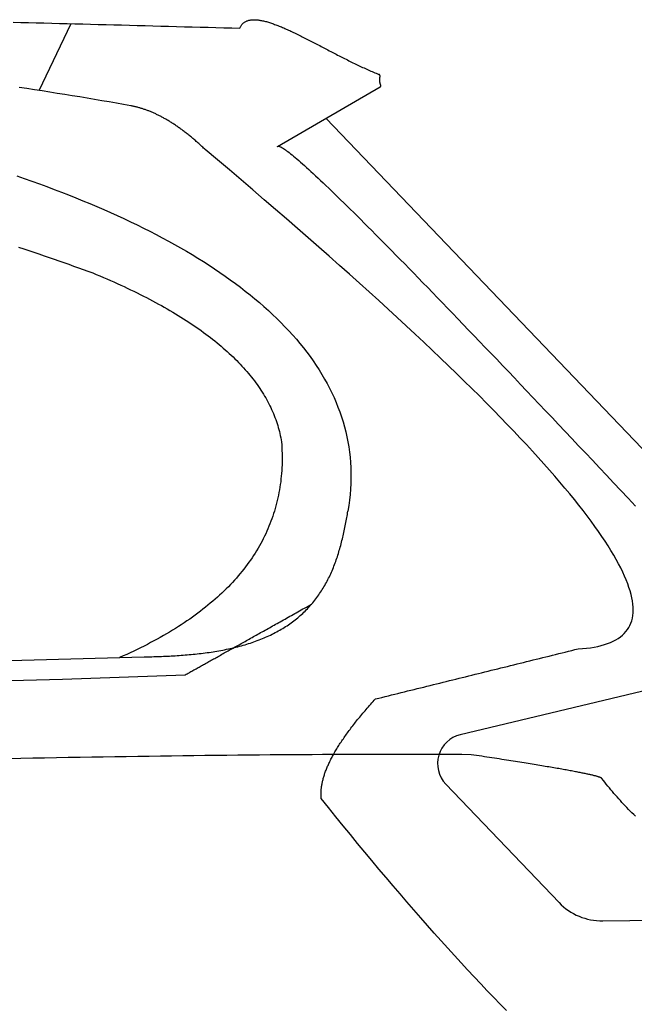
# Model space of a CAD drawing. Extents: x 1073 to 6773, y 6341 to 11366.
# Tile 46 of 58: x 5093 to 5508, y 8980 to 9643. Entities that reach past the tile are written whole.
import ezdxf

# ---------------------------------------------------------------- set-up
doc = ezdxf.new("R2010")
doc.units = 0
doc.layers.add('CAR', color=10, linetype='CONTINUOUS')

msp = doc.modelspace()

# ---------------------------------------------------------------- linework, layer by layer
at = {"layer": 'CAR'}
for p, q in [((5106.44, 9595.66), (5128.05, 9640.74)), ((5336.4, 9598), (5267.02, 9557.63)), ((5299.94, 9576.78), (5569.18, 9295.44)), ((5615.88, 9215.15), (5390.38, 9161.34)), ((4607.57, 9198.45), (5177.27, 9213.77)), ((5122.04, 9198.82), (5204.88, 9201.72)), ((4607.57, 9185.88), (5122.04, 9198.82)), ((5380.57, 9128.06), (5457.01, 9048.16)), ((5486.45, 9035.81), (5698.18, 9038.67))]:
    msp.add_line(p, q, dxfattribs=at)
for points in [[(5088.83, 9641.76, 0), (5094.02, 9641.62, 0), (5099.22, 9641.49, 0), (5104.42, 9641.35, 0), (5109.63, 9641.22, 0), (5114.84, 9641.08, 0), (5120.06, 9640.95, 0), (5125.28, 9640.81, 0), (5130.51, 9640.67, 0), (5135.75, 9640.53, 0), (5140.99, 9640.39, 0), (5146.24, 9640.26, 0), (5151.49, 9640.12, 0), (5156.75, 9639.98, 0), (5162.02, 9639.84, 0), (5167.29, 9639.69, 0), (5172.56, 9639.55, 0), (5177.84, 9639.41, 0), (5183.13, 9639.27, 0), (5188.42, 9639.13, 0), (5193.72, 9638.98, 0), (5199.03, 9638.84, 0), (5204.34, 9638.69, 0), (5209.65, 9638.55, 0), (5214.98, 9638.4, 0), (5220.3, 9638.26, 0), (5225.64, 9638.11, 0), (5230.98, 9637.97, 0), (5236.32, 9637.82, 0), (5241.67, 9637.67, 0)], [(5241.67, 9637.67, 0), (5241.87, 9638.13, 0), (5242.08, 9638.56, 0), (5242.31, 9638.97, 0), (5242.55, 9639.36, 0), (5242.8, 9639.74, 0), (5243.07, 9640.09, 0), (5243.36, 9640.43, 0), (5243.65, 9640.74, 0), (5243.97, 9641.04, 0), (5244.29, 9641.31, 0), (5244.63, 9641.57, 0), (5244.98, 9641.81, 0), (5245.34, 9642.04, 0), (5245.72, 9642.24, 0), (5246.11, 9642.43, 0), (5246.51, 9642.6, 0), (5246.93, 9642.75, 0), (5247.36, 9642.89, 0), (5247.8, 9643.01, 0), (5248.25, 9643.11, 0), (5248.71, 9643.2, 0), (5249.19, 9643.27, 0), (5249.68, 9643.33, 0), (5250.18, 9643.37, 0), (5250.69, 9643.4, 0), (5251.21, 9643.41, 0), (5251.74, 9643.4, 0), (5252.28, 9643.38, 0), (5252.84, 9643.35, 0), (5253.4, 9643.3, 0), (5253.98, 9643.24, 0), (5254.56, 9643.16, 0), (5255.16, 9643.07, 0), (5255.76, 9642.97, 0), (5256.38, 9642.86, 0), (5257, 9642.73, 0), (5257.64, 9642.59, 0), (5258.28, 9642.43, 0), (5258.94, 9642.27, 0), (5259.6, 9642.09, 0), (5260.27, 9641.9, 0), (5260.95, 9641.7, 0), (5261.64, 9641.49, 0), (5262.34, 9641.27, 0), (5263.04, 9641.03, 0), (5263.76, 9640.79, 0), (5264.48, 9640.54, 0), (5265.21, 9640.27, 0), (5265.95, 9640, 0), (5266.69, 9639.71, 0), (5267.45, 9639.42, 0), (5268.21, 9639.12, 0), (5268.98, 9638.81, 0), (5269.75, 9638.49, 0), (5270.53, 9638.16, 0), (5271.32, 9637.82, 0), (5272.12, 9637.48, 0), (5272.92, 9637.12, 0), (5273.73, 9636.76, 0), (5274.54, 9636.39, 0), (5275.36, 9636.02, 0), (5276.19, 9635.64, 0), (5277.02, 9635.25, 0), (5277.86, 9634.85, 0), (5278.7, 9634.45, 0), (5279.55, 9634.04, 0), (5280.4, 9633.63, 0), (5281.26, 9633.21, 0), (5282.12, 9632.78, 0), (5282.99, 9632.35, 0), (5283.87, 9631.92, 0), (5284.74, 9631.48, 0), (5285.62, 9631.03, 0), (5286.51, 9630.59, 0), (5287.4, 9630.13, 0), (5288.29, 9629.68, 0), (5289.19, 9629.22, 0), (5290.09, 9628.75, 0), (5290.99, 9628.29, 0), (5291.9, 9627.82, 0), (5292.81, 9627.35, 0), (5293.72, 9626.87, 0), (5294.64, 9626.39, 0), (5295.56, 9625.91, 0), (5296.48, 9625.43, 0), (5297.4, 9624.95, 0), (5298.33, 9624.47, 0), (5299.26, 9623.98, 0), (5300.19, 9623.5, 0), (5301.12, 9623.01, 0), (5302.05, 9622.52, 0), (5302.98, 9622.04, 0), (5303.92, 9621.55, 0), (5304.86, 9621.06, 0), (5305.79, 9620.57, 0), (5306.73, 9620.09, 0), (5307.67, 9619.6, 0), (5308.61, 9619.12, 0), (5309.55, 9618.64, 0), (5310.5, 9618.15, 0), (5311.44, 9617.68, 0), (5312.38, 9617.2, 0), (5313.32, 9616.72, 0), (5314.26, 9616.25, 0), (5315.2, 9615.78, 0), (5316.14, 9615.31, 0), (5317.08, 9614.85, 0), (5318.02, 9614.39, 0), (5318.95, 9613.93, 0), (5319.89, 9613.48, 0), (5320.82, 9613.03, 0), (5321.76, 9612.58, 0), (5322.69, 9612.14, 0), (5323.62, 9611.71, 0), (5324.54, 9611.27, 0), (5325.47, 9610.85, 0), (5326.39, 9610.43, 0), (5327.31, 9610.01, 0), (5328.23, 9609.6, 0), (5329.15, 9609.2, 0), (5330.06, 9608.8, 0), (5330.97, 9608.41, 0), (5331.88, 9608.03, 0), (5332.78, 9607.65, 0), (5333.68, 9607.28, 0), (5334.58, 9606.92, 0), (5335.47, 9606.56, 0)], [(5336.4, 9598, 0), (5336.44, 9598.04, 0), (5336.48, 9598.08, 0), (5336.51, 9598.12, 0), (5336.55, 9598.17, 0), (5336.57, 9598.21, 0), (5336.6, 9598.25, 0), (5336.62, 9598.3, 0), (5336.65, 9598.34, 0), (5336.67, 9598.38, 0), (5336.68, 9598.43, 0), (5336.7, 9598.47, 0), (5336.71, 9598.52, 0), (5336.72, 9598.56, 0), (5336.73, 9598.61, 0), (5336.74, 9598.65, 0), (5336.75, 9598.7, 0), (5336.75, 9598.75, 0), (5336.75, 9598.79, 0), (5336.75, 9598.84, 0), (5336.75, 9598.89, 0), (5336.75, 9598.93, 0), (5336.75, 9598.98, 0), (5336.75, 9599.03, 0), (5336.74, 9599.08, 0), (5336.73, 9599.13, 0), (5336.73, 9599.18, 0), (5336.72, 9599.23, 0), (5336.71, 9599.28, 0), (5336.7, 9599.33, 0), (5336.69, 9599.38, 0), (5336.68, 9599.43, 0), (5336.67, 9599.48, 0), (5336.65, 9599.53, 0), (5336.64, 9599.58, 0), (5336.63, 9599.63, 0), (5336.61, 9599.69, 0), (5336.6, 9599.74, 0), (5336.58, 9599.79, 0), (5336.57, 9599.84, 0), (5336.55, 9599.9, 0), (5336.53, 9599.95, 0), (5336.52, 9600.01, 0), (5336.5, 9600.06, 0), (5336.49, 9600.12, 0), (5336.47, 9600.17, 0), (5336.45, 9600.23, 0), (5336.44, 9600.28, 0), (5336.42, 9600.34, 0), (5336.4, 9600.4, 0), (5336.39, 9600.45, 0), (5336.37, 9600.51, 0), (5336.36, 9600.57, 0), (5336.34, 9600.63, 0), (5336.32, 9600.68, 0), (5336.31, 9600.74, 0), (5336.29, 9600.8, 0), (5336.28, 9600.86, 0), (5336.27, 9600.92, 0), (5336.25, 9600.98, 0), (5336.24, 9601.04, 0), (5336.22, 9601.1, 0), (5336.21, 9601.16, 0), (5336.2, 9601.22, 0), (5336.19, 9601.28, 0), (5336.18, 9601.34, 0), (5336.17, 9601.4, 0), (5336.16, 9601.47, 0), (5336.15, 9601.53, 0), (5336.14, 9601.59, 0), (5336.13, 9601.65, 0), (5336.12, 9601.71, 0), (5336.11, 9601.78, 0), (5336.1, 9601.84, 0), (5336.1, 9601.9, 0), (5336.09, 9601.97, 0), (5336.09, 9602.03, 0), (5336.08, 9602.09, 0), (5336.08, 9602.16, 0), (5336.07, 9602.22, 0), (5336.07, 9602.28, 0), (5336.07, 9602.35, 0), (5336.07, 9602.41, 0), (5336.07, 9602.48, 0), (5336.06, 9602.54, 0), (5336.06, 9602.61, 0), (5336.06, 9602.67, 0), (5336.07, 9602.74, 0), (5336.07, 9602.8, 0), (5336.07, 9602.86, 0), (5336.07, 9602.93, 0), (5336.07, 9602.99, 0), (5336.08, 9603.06, 0), (5336.08, 9603.12, 0), (5336.09, 9603.19, 0), (5336.09, 9603.25, 0), (5336.09, 9603.32, 0), (5336.1, 9603.38, 0), (5336.11, 9603.45, 0), (5336.11, 9603.51, 0), (5336.12, 9603.57, 0), (5336.13, 9603.64, 0), (5336.13, 9603.7, 0), (5336.14, 9603.77, 0), (5336.15, 9603.83, 0), (5336.15, 9603.89, 0), (5336.16, 9603.96, 0), (5336.17, 9604.02, 0), (5336.18, 9604.08, 0), (5336.19, 9604.15, 0), (5336.19, 9604.21, 0), (5336.2, 9604.27, 0), (5336.21, 9604.33, 0), (5336.22, 9604.39, 0), (5336.22, 9604.46, 0), (5336.23, 9604.52, 0), (5336.24, 9604.58, 0), (5336.24, 9604.64, 0), (5336.25, 9604.7, 0), (5336.26, 9604.76, 0), (5336.26, 9604.81, 0), (5336.27, 9604.87, 0), (5336.27, 9604.93, 0), (5336.27, 9604.99, 0), (5336.28, 9605.05, 0), (5336.28, 9605.1, 0), (5336.28, 9605.16, 0), (5336.28, 9605.21, 0), (5336.28, 9605.27, 0), (5336.28, 9605.32, 0), (5336.28, 9605.38, 0), (5336.28, 9605.43, 0), (5336.27, 9605.48, 0), (5336.27, 9605.53, 0), (5336.26, 9605.58, 0), (5336.25, 9605.63, 0), (5336.24, 9605.68, 0), (5336.23, 9605.73, 0), (5336.22, 9605.78, 0), (5336.21, 9605.83, 0), (5336.19, 9605.87, 0), (5336.17, 9605.92, 0), (5336.15, 9605.96, 0), (5336.13, 9606.01, 0), (5336.11, 9606.05, 0), (5336.08, 9606.09, 0), (5336.06, 9606.13, 0), (5336.03, 9606.17, 0), (5336, 9606.21, 0), (5335.96, 9606.25, 0), (5335.93, 9606.29, 0), (5335.89, 9606.32, 0), (5335.85, 9606.36, 0), (5335.8, 9606.39, 0), (5335.75, 9606.42, 0), (5335.7, 9606.45, 0), (5335.65, 9606.48, 0), (5335.6, 9606.51, 0), (5335.54, 9606.54, 0), (5335.47, 9606.56, 0)], [(5168.2, 9585.35, 0), (5163.34, 9586.22, 0), (5158.46, 9587.09, 0), (5153.55, 9587.95, 0), (5148.63, 9588.8, 0), (5143.68, 9589.64, 0), (5138.71, 9590.48, 0), (5133.72, 9591.31, 0), (5128.71, 9592.13, 0), (5123.67, 9592.95, 0), (5118.61, 9593.76, 0), (5113.53, 9594.56, 0), (5108.43, 9595.35, 0), (5103.3, 9596.14, 0), (5098.16, 9596.91, 0), (5092.99, 9597.69, 0)], [(5218.4, 9555.82, 0), (5217.85, 9556.35, 0), (5217.29, 9556.88, 0), (5216.74, 9557.4, 0), (5216.19, 9557.91, 0), (5215.63, 9558.42, 0), (5215.08, 9558.93, 0), (5214.53, 9559.43, 0), (5213.98, 9559.93, 0), (5213.43, 9560.42, 0), (5212.88, 9560.91, 0), (5212.33, 9561.39, 0), (5211.78, 9561.87, 0), (5211.23, 9562.34, 0), (5210.68, 9562.81, 0), (5210.13, 9563.27, 0), (5209.59, 9563.73, 0), (5209.04, 9564.19, 0), (5208.49, 9564.64, 0), (5207.95, 9565.08, 0), (5207.4, 9565.52, 0), (5206.86, 9565.96, 0), (5206.32, 9566.39, 0), (5205.77, 9566.82, 0), (5205.23, 9567.24, 0), (5204.69, 9567.66, 0), (5204.15, 9568.07, 0), (5203.61, 9568.48, 0), (5203.07, 9568.88, 0), (5202.53, 9569.28, 0), (5201.99, 9569.68, 0), (5201.45, 9570.07, 0), (5200.91, 9570.45, 0), (5200.38, 9570.83, 0), (5199.84, 9571.21, 0), (5199.31, 9571.58, 0), (5198.77, 9571.94, 0), (5198.24, 9572.31, 0), (5197.7, 9572.66, 0), (5197.17, 9573.02, 0), (5196.63, 9573.36, 0), (5196.1, 9573.71, 0), (5195.57, 9574.05, 0), (5195.04, 9574.38, 0), (5194.51, 9574.71, 0), (5193.98, 9575.03, 0), (5193.45, 9575.35, 0), (5192.92, 9575.67, 0), (5192.39, 9575.98, 0), (5191.86, 9576.29, 0), (5191.33, 9576.59, 0), (5190.81, 9576.88, 0), (5190.28, 9577.18, 0), (5189.76, 9577.46, 0), (5189.23, 9577.75, 0), (5188.71, 9578.03, 0), (5188.18, 9578.3, 0), (5187.66, 9578.57, 0), (5187.14, 9578.83, 0), (5186.61, 9579.09, 0), (5186.09, 9579.35, 0), (5185.57, 9579.6, 0), (5185.05, 9579.84, 0), (5184.53, 9580.08, 0), (5184.01, 9580.32, 0), (5183.49, 9580.55, 0), (5182.97, 9580.78, 0), (5182.46, 9581, 0), (5181.94, 9581.22, 0), (5181.42, 9581.43, 0), (5180.91, 9581.64, 0), (5180.39, 9581.85, 0), (5179.88, 9582.05, 0), (5179.36, 9582.24, 0), (5178.85, 9582.43, 0), (5178.34, 9582.62, 0), (5177.82, 9582.8, 0), (5177.31, 9582.97, 0), (5176.8, 9583.14, 0), (5176.29, 9583.31, 0), (5175.78, 9583.47, 0), (5175.27, 9583.63, 0), (5174.76, 9583.78, 0), (5174.25, 9583.93, 0), (5173.75, 9584.08, 0), (5173.24, 9584.21, 0), (5172.73, 9584.35, 0), (5172.23, 9584.48, 0), (5171.72, 9584.6, 0), (5171.21, 9584.72, 0), (5170.71, 9584.84, 0), (5170.21, 9584.95, 0), (5169.7, 9585.06, 0), (5169.2, 9585.16, 0), (5168.7, 9585.26, 0), (5168.2, 9585.35, 0)], [(5469.85, 9219.22, 0), (5472.75, 9219.41, 0), (5475.53, 9219.67, 0), (5478.2, 9220.01, 0), (5480.75, 9220.41, 0), (5483.18, 9220.89, 0), (5485.49, 9221.43, 0), (5487.68, 9222.05, 0), (5489.76, 9222.74, 0), (5491.71, 9223.5, 0), (5493.55, 9224.34, 0), (5495.27, 9225.24, 0), (5496.88, 9226.21, 0), (5498.36, 9227.26, 0), (5499.73, 9228.38, 0), (5500.98, 9229.57, 0), (5502.11, 9230.83, 0), (5503.12, 9232.16, 0), (5504.02, 9233.56, 0), (5504.79, 9235.04, 0), (5505.45, 9236.58, 0), (5505.99, 9238.2, 0), (5506.41, 9239.89, 0), (5506.72, 9241.65, 0), (5506.9, 9243.48, 0), (5506.97, 9245.38, 0), (5506.92, 9247.35, 0), (5506.76, 9249.4, 0), (5506.47, 9251.52, 0), (5506.07, 9253.7, 0), (5505.54, 9255.96, 0), (5504.9, 9258.29, 0), (5504.15, 9260.69, 0), (5503.27, 9263.17, 0), (5502.28, 9265.71, 0), (5501.16, 9268.33, 0), (5499.93, 9271.01, 0), (5498.59, 9273.77, 0), (5497.12, 9276.6, 0), (5495.53, 9279.5, 0), (5493.83, 9282.48, 0), (5492.01, 9285.52, 0), (5490.07, 9288.64, 0), (5488.02, 9291.82, 0), (5485.84, 9295.08, 0), (5483.55, 9298.41, 0), (5481.14, 9301.81, 0), (5478.61, 9305.28, 0), (5475.96, 9308.82, 0), (5473.2, 9312.44, 0), (5470.32, 9316.12, 0), (5467.31, 9319.88, 0), (5464.2, 9323.71, 0), (5460.96, 9327.61, 0), (5457.6, 9331.58, 0), (5454.13, 9335.62, 0), (5450.54, 9339.74, 0), (5446.83, 9343.92, 0), (5443, 9348.18, 0), (5439.06, 9352.51, 0), (5434.99, 9356.91, 0), (5430.81, 9361.38, 0), (5426.51, 9365.92, 0), (5422.1, 9370.53, 0), (5417.56, 9375.22, 0), (5412.91, 9379.97, 0), (5408.13, 9384.8, 0), (5403.24, 9389.7, 0), (5398.24, 9394.67, 0), (5393.11, 9399.71, 0), (5387.87, 9404.82, 0), (5382.51, 9410.01, 0), (5377.03, 9415.26, 0), (5371.43, 9420.59, 0), (5365.71, 9425.99, 0), (5359.88, 9431.46, 0), (5353.93, 9437, 0), (5347.85, 9442.61, 0), (5341.67, 9448.29, 0), (5335.36, 9454.05, 0), (5328.94, 9459.87, 0), (5322.39, 9465.77, 0), (5315.73, 9471.74, 0), (5308.95, 9477.78, 0), (5302.06, 9483.89, 0), (5295.04, 9490.07, 0), (5287.91, 9496.33, 0), (5280.66, 9502.65, 0), (5273.29, 9509.05, 0), (5265.8, 9515.52, 0), (5258.2, 9522.06, 0), (5250.48, 9528.67, 0), (5242.64, 9535.35, 0), (5234.68, 9542.1, 0), (5226.6, 9548.93, 0), (5218.4, 9555.82, 0)], [(5267.02, 9557.63, 0), (5267.13, 9557.83, 0), (5267.29, 9557.97, 0), (5267.51, 9558.05, 0), (5267.77, 9558.08, 0), (5268.09, 9558.04, 0), (5268.46, 9557.95, 0), (5268.88, 9557.8, 0), (5269.36, 9557.58, 0), (5269.88, 9557.32, 0), (5270.46, 9556.99, 0), (5271.09, 9556.6, 0), (5271.77, 9556.16, 0), (5272.5, 9555.65, 0), (5273.28, 9555.09, 0), (5274.12, 9554.47, 0), (5275, 9553.79, 0), (5275.94, 9553.06, 0), (5276.93, 9552.26, 0), (5277.98, 9551.41, 0), (5279.07, 9550.49, 0), (5280.21, 9549.52, 0), (5281.41, 9548.49, 0), (5282.66, 9547.41, 0), (5283.96, 9546.26, 0), (5285.31, 9545.06, 0), (5286.72, 9543.79, 0), (5288.17, 9542.47, 0), (5289.68, 9541.09, 0), (5291.24, 9539.65, 0), (5292.85, 9538.16, 0), (5294.51, 9536.6, 0), (5296.23, 9534.99, 0), (5297.99, 9533.32, 0), (5299.81, 9531.58, 0), (5301.68, 9529.8, 0), (5303.6, 9527.95, 0), (5305.58, 9526.04, 0), (5307.6, 9524.08, 0), (5309.68, 9522.05, 0), (5311.81, 9519.97, 0), (5313.99, 9517.83, 0), (5316.22, 9515.63, 0), (5318.5, 9513.38, 0), (5320.84, 9511.06, 0), (5323.22, 9508.69, 0), (5325.66, 9506.26, 0), (5328.15, 9503.77, 0), (5330.69, 9501.22, 0), (5333.29, 9498.61, 0), (5335.93, 9495.94, 0), (5338.63, 9493.22, 0), (5341.38, 9490.44, 0), (5344.18, 9487.59, 0), (5347.03, 9484.69, 0), (5349.93, 9481.74, 0), (5352.89, 9478.72, 0), (5355.9, 9475.64, 0), (5358.96, 9472.51, 0), (5362.07, 9469.32, 0), (5365.23, 9466.07, 0), (5368.44, 9462.76, 0), (5371.71, 9459.39, 0), (5375.03, 9455.97, 0), (5378.4, 9452.48, 0), (5381.82, 9448.94, 0), (5385.29, 9445.34, 0), (5388.82, 9441.68, 0), (5392.39, 9437.96, 0), (5396.02, 9434.18, 0), (5399.7, 9430.35, 0), (5403.43, 9426.45, 0), (5407.21, 9422.5, 0), (5411.05, 9418.49, 0), (5414.94, 9414.42, 0), (5418.87, 9410.3, 0), (5422.86, 9406.11, 0), (5426.91, 9401.87, 0), (5431, 9397.56, 0), (5435.14, 9393.2, 0), (5439.34, 9388.78, 0), (5443.59, 9384.3, 0), (5447.89, 9379.77, 0), (5452.24, 9375.17, 0), (5456.65, 9370.52, 0), (5461.1, 9365.81, 0), (5465.61, 9361.04, 0), (5470.17, 9356.21, 0), (5474.78, 9351.32, 0), (5479.44, 9346.37, 0), (5484.15, 9341.37, 0), (5488.92, 9336.31, 0), (5493.74, 9331.19, 0), (5498.61, 9326.01, 0), (5503.53, 9320.77, 0), (5508.5, 9315.47, 0)], [(5091.25, 9538.08, 0), (5096.39, 9536.31, 0), (5101.48, 9534.52, 0), (5106.53, 9532.71, 0), (5111.53, 9530.87, 0), (5116.49, 9529.02, 0), (5121.41, 9527.14, 0), (5126.28, 9525.24, 0), (5131.11, 9523.32, 0), (5135.89, 9521.38, 0), (5140.62, 9519.42, 0), (5145.31, 9517.43, 0), (5149.95, 9515.43, 0), (5154.54, 9513.4, 0), (5159.09, 9511.35, 0), (5163.58, 9509.28, 0), (5168.02, 9507.18, 0), (5172.41, 9505.06, 0), (5176.75, 9502.92, 0), (5181.04, 9500.76, 0), (5185.28, 9498.58, 0), (5189.46, 9496.37, 0), (5193.59, 9494.14, 0), (5197.67, 9491.89, 0), (5201.69, 9489.61, 0), (5205.65, 9487.31, 0), (5209.56, 9484.99, 0), (5213.41, 9482.65, 0), (5217.21, 9480.28, 0), (5220.94, 9477.89, 0), (5224.62, 9475.47, 0), (5228.23, 9473.03, 0), (5231.79, 9470.57, 0), (5235.28, 9468.09, 0), (5238.71, 9465.58, 0), (5242.08, 9463.04, 0), (5245.39, 9460.49, 0), (5248.63, 9457.91, 0), (5251.81, 9455.3, 0), (5254.92, 9452.67, 0), (5257.97, 9450.02, 0), (5260.95, 9447.35, 0), (5263.86, 9444.64, 0), (5266.7, 9441.92, 0), (5269.48, 9439.17, 0), (5272.18, 9436.39, 0), (5274.81, 9433.59, 0), (5277.37, 9430.77, 0), (5279.86, 9427.92, 0), (5282.27, 9425.05, 0), (5284.61, 9422.15, 0), (5286.88, 9419.23, 0), (5289.07, 9416.28, 0), (5291.18, 9413.31, 0), (5293.22, 9410.31, 0), (5295.18, 9407.28, 0), (5297.06, 9404.23, 0), (5298.85, 9401.16, 0), (5300.57, 9398.06, 0), (5302.21, 9394.93, 0), (5303.76, 9391.78, 0), (5305.23, 9388.61, 0), (5306.62, 9385.4, 0), (5307.92, 9382.18, 0), (5309.13, 9378.92, 0), (5310.26, 9375.64, 0), (5311.3, 9372.33, 0), (5312.25, 9369, 0), (5313.12, 9365.64, 0), (5313.89, 9362.26, 0), (5314.56, 9358.85, 0), (5315.15, 9355.41, 0), (5315.64, 9351.94, 0), (5316.04, 9348.45, 0), (5316.35, 9344.94, 0), (5316.55, 9341.39, 0), (5316.66, 9337.82, 0), (5316.67, 9334.22, 0), (5316.59, 9330.6, 0), (5316.4, 9326.95, 0), (5316.11, 9323.27, 0), (5315.72, 9319.56, 0), (5315.22, 9315.83, 0), (5314.62, 9312.07, 0)], [(5092.48, 9490.11, 0), (5095.96, 9488.95, 0), (5099.42, 9487.79, 0), (5102.86, 9486.63, 0), (5106.28, 9485.47, 0), (5109.68, 9484.3, 0), (5113.06, 9483.14, 0), (5116.42, 9481.98, 0), (5119.76, 9480.81, 0), (5123.07, 9479.65, 0), (5126.37, 9478.49, 0), (5129.64, 9477.33, 0), (5132.89, 9476.16, 0), (5136.12, 9475, 0), (5139.32, 9473.84, 0), (5142.5, 9472.68, 0)], [(5142.5, 9472.68, 0), (5144.94, 9471.67, 0), (5147.36, 9470.65, 0), (5149.76, 9469.64, 0), (5152.13, 9468.61, 0), (5154.47, 9467.59, 0), (5156.8, 9466.56, 0), (5159.1, 9465.52, 0), (5161.38, 9464.48, 0), (5163.63, 9463.44, 0), (5165.86, 9462.39, 0), (5168.07, 9461.34, 0), (5170.25, 9460.29, 0), (5172.41, 9459.23, 0), (5174.55, 9458.17, 0), (5176.66, 9457.1, 0), (5178.75, 9456.03, 0), (5180.82, 9454.95, 0), (5182.86, 9453.88, 0), (5184.88, 9452.79, 0), (5186.88, 9451.71, 0), (5188.85, 9450.62, 0), (5190.8, 9449.52, 0), (5192.73, 9448.42, 0), (5194.63, 9447.32, 0), (5196.51, 9446.21, 0), (5198.37, 9445.1, 0), (5200.2, 9443.99, 0), (5202.01, 9442.87, 0), (5203.79, 9441.75, 0), (5205.55, 9440.62, 0), (5207.29, 9439.49, 0), (5209.01, 9438.36, 0), (5210.7, 9437.22, 0), (5212.37, 9436.07, 0), (5214.01, 9434.93, 0), (5215.63, 9433.78, 0), (5217.23, 9432.62, 0), (5218.81, 9431.46, 0), (5220.36, 9430.3, 0), (5221.89, 9429.13, 0), (5223.39, 9427.96, 0), (5224.87, 9426.79, 0), (5226.33, 9425.61, 0), (5227.76, 9424.43, 0), (5229.17, 9423.24, 0), (5230.56, 9422.05, 0), (5231.92, 9420.86, 0), (5233.26, 9419.66, 0), (5234.58, 9418.46, 0), (5235.87, 9417.25, 0), (5237.14, 9416.04, 0), (5238.39, 9414.82, 0), (5239.61, 9413.6, 0), (5240.81, 9412.38, 0), (5241.99, 9411.16, 0), (5243.14, 9409.92, 0), (5244.27, 9408.69, 0), (5245.38, 9407.45, 0), (5246.46, 9406.21, 0), (5247.52, 9404.96, 0), (5248.55, 9403.71, 0), (5249.56, 9402.46, 0), (5250.55, 9401.2, 0), (5251.52, 9399.94, 0), (5252.46, 9398.67, 0), (5253.38, 9397.4, 0), (5254.27, 9396.12, 0), (5255.15, 9394.85, 0), (5255.99, 9393.56, 0), (5256.82, 9392.28, 0), (5257.62, 9390.99, 0), (5258.4, 9389.69, 0), (5259.15, 9388.39, 0), (5259.88, 9387.09, 0), (5260.59, 9385.78, 0), (5261.27, 9384.47, 0), (5261.93, 9383.16, 0), (5262.57, 9381.84, 0), (5263.19, 9380.52, 0), (5263.78, 9379.19, 0), (5264.34, 9377.86, 0), (5264.89, 9376.53, 0), (5265.41, 9375.19, 0), (5265.9, 9373.85, 0), (5266.38, 9372.5, 0), (5266.83, 9371.15, 0), (5267.25, 9369.79, 0), (5267.65, 9368.44, 0), (5268.03, 9367.07, 0), (5268.39, 9365.71, 0), (5268.72, 9364.34, 0), (5269.03, 9362.96, 0), (5269.32, 9361.58, 0), (5269.58, 9360.2, 0), (5269.82, 9358.81, 0)], [(5269.82, 9358.81, 0), (5269.96, 9356.83, 0), (5270.07, 9354.86, 0), (5270.15, 9352.9, 0), (5270.21, 9350.94, 0), (5270.24, 9349, 0), (5270.24, 9347.07, 0), (5270.21, 9345.14, 0), (5270.16, 9343.23, 0), (5270.08, 9341.32, 0), (5269.97, 9339.43, 0), (5269.84, 9337.54, 0), (5269.67, 9335.66, 0), (5269.48, 9333.8, 0), (5269.26, 9331.94, 0), (5269.02, 9330.09, 0), (5268.75, 9328.25, 0), (5268.45, 9326.43, 0), (5268.12, 9324.61, 0), (5267.77, 9322.8, 0), (5267.38, 9321, 0), (5266.97, 9319.21, 0), (5266.54, 9317.43, 0), (5266.07, 9315.66, 0), (5265.58, 9313.89, 0), (5265.06, 9312.14, 0), (5264.51, 9310.4, 0), (5263.94, 9308.67, 0), (5263.34, 9306.94, 0), (5262.71, 9305.23, 0), (5262.05, 9303.53, 0), (5261.37, 9301.83, 0), (5260.66, 9300.15, 0), (5259.92, 9298.47, 0), (5259.16, 9296.81, 0), (5258.36, 9295.15, 0), (5257.54, 9293.5, 0), (5256.69, 9291.87, 0), (5255.82, 9290.24, 0), (5254.92, 9288.62, 0), (5253.99, 9287.01, 0), (5253.03, 9285.42, 0), (5252.04, 9283.83, 0), (5251.03, 9282.25, 0), (5249.99, 9280.68, 0), (5248.92, 9279.12, 0), (5247.83, 9277.57, 0), (5246.71, 9276.03, 0), (5245.56, 9274.49, 0), (5244.38, 9272.97, 0), (5243.18, 9271.46, 0), (5241.95, 9269.96, 0), (5240.69, 9268.46, 0), (5239.4, 9266.98, 0), (5238.09, 9265.51, 0), (5236.74, 9264.04, 0), (5235.38, 9262.59, 0), (5233.98, 9261.14, 0), (5232.56, 9259.71, 0), (5231.11, 9258.28, 0), (5229.63, 9256.86, 0), (5228.12, 9255.46, 0), (5226.59, 9254.06, 0), (5225.03, 9252.67, 0), (5223.44, 9251.29, 0), (5221.83, 9249.93, 0), (5220.18, 9248.57, 0), (5218.51, 9247.22, 0), (5216.81, 9245.88, 0), (5215.09, 9244.55, 0), (5213.34, 9243.23, 0), (5211.56, 9241.92, 0), (5209.75, 9240.61, 0), (5207.92, 9239.32, 0), (5206.05, 9238.04, 0), (5204.17, 9236.77, 0), (5202.25, 9235.5, 0), (5200.3, 9234.25, 0), (5198.33, 9233.01, 0), (5196.33, 9231.77, 0), (5194.31, 9230.55, 0), (5192.25, 9229.33, 0), (5190.17, 9228.13, 0), (5188.06, 9226.93, 0), (5185.93, 9225.74, 0), (5183.76, 9224.57, 0), (5181.57, 9223.4, 0), (5179.36, 9222.24, 0), (5177.11, 9221.09, 0), (5174.84, 9219.95, 0), (5172.54, 9218.83, 0), (5170.21, 9217.71, 0), (5167.85, 9216.6, 0), (5165.47, 9215.5, 0), (5163.06, 9214.41, 0), (5160.62, 9213.32, 0)], [(5177.27, 9213.77, 0), (5178.53, 9213.81, 0), (5179.8, 9213.84, 0), (5181.08, 9213.88, 0), (5182.37, 9213.92, 0), (5183.66, 9213.96, 0), (5184.96, 9214, 0), (5186.27, 9214.05, 0), (5187.58, 9214.1, 0), (5188.89, 9214.15, 0), (5190.21, 9214.2, 0), (5191.53, 9214.26, 0), (5192.86, 9214.33, 0), (5194.19, 9214.39, 0), (5195.53, 9214.46, 0), (5196.86, 9214.54, 0), (5198.2, 9214.62, 0), (5199.54, 9214.7, 0), (5200.89, 9214.79, 0), (5202.23, 9214.88, 0), (5203.58, 9214.98, 0), (5204.92, 9215.09, 0), (5206.27, 9215.2, 0), (5207.61, 9215.32, 0), (5208.96, 9215.44, 0), (5210.3, 9215.57, 0), (5211.64, 9215.71, 0), (5212.99, 9215.85, 0), (5214.33, 9216, 0), (5215.66, 9216.16, 0), (5217, 9216.32, 0), (5218.33, 9216.49, 0), (5219.66, 9216.67, 0), (5220.99, 9216.86, 0), (5222.31, 9217.05, 0), (5223.63, 9217.25, 0), (5224.94, 9217.46, 0), (5226.26, 9217.68, 0), (5227.56, 9217.91, 0), (5228.86, 9218.14, 0), (5230.16, 9218.39, 0), (5231.45, 9218.64, 0), (5232.74, 9218.9, 0), (5234.01, 9219.17, 0), (5235.29, 9219.45, 0), (5236.55, 9219.74, 0), (5237.82, 9220.04, 0), (5239.07, 9220.34, 0), (5240.31, 9220.66, 0), (5241.55, 9220.98, 0), (5242.79, 9221.32, 0), (5244.01, 9221.67, 0), (5245.23, 9222.02, 0), (5246.43, 9222.39, 0), (5247.63, 9222.76, 0), (5248.83, 9223.14, 0), (5250.01, 9223.54, 0), (5251.18, 9223.94, 0), (5252.35, 9224.36, 0), (5253.5, 9224.78, 0), (5254.65, 9225.22, 0), (5255.79, 9225.67, 0), (5256.92, 9226.12, 0), (5258.03, 9226.59, 0), (5259.14, 9227.07, 0), (5260.24, 9227.55, 0), (5261.33, 9228.05, 0), (5262.41, 9228.56, 0), (5263.47, 9229.08, 0), (5264.53, 9229.61, 0), (5265.58, 9230.15, 0), (5266.61, 9230.7, 0), (5267.64, 9231.26, 0), (5268.65, 9231.83, 0), (5269.65, 9232.42, 0), (5270.64, 9233.01, 0), (5271.62, 9233.61, 0), (5272.59, 9234.23, 0), (5273.55, 9234.85, 0), (5274.49, 9235.49, 0), (5275.43, 9236.13, 0), (5276.35, 9236.79, 0), (5277.26, 9237.46, 0), (5278.16, 9238.14, 0), (5279.04, 9238.82, 0), (5279.92, 9239.52, 0), (5280.78, 9240.23, 0), (5281.63, 9240.95, 0), (5282.47, 9241.68, 0), (5283.3, 9242.42, 0), (5284.11, 9243.17, 0), (5284.92, 9243.93, 0), (5285.71, 9244.7, 0), (5286.49, 9245.48, 0), (5287.25, 9246.26, 0), (5288.01, 9247.06, 0), (5288.75, 9247.87, 0), (5289.48, 9248.69, 0), (5290.2, 9249.52, 0), (5290.9, 9250.35, 0), (5291.6, 9251.2, 0), (5292.28, 9252.05, 0), (5292.95, 9252.92, 0), (5293.61, 9253.79, 0), (5294.25, 9254.68, 0), (5294.89, 9255.57, 0), (5295.51, 9256.47, 0), (5296.12, 9257.37, 0), (5296.72, 9258.29, 0), (5297.31, 9259.22, 0), (5297.89, 9260.15, 0), (5298.45, 9261.09, 0), (5299, 9262.04, 0), (5299.54, 9262.99, 0), (5300.08, 9263.96, 0), (5300.59, 9264.93, 0), (5301.1, 9265.91, 0), (5301.6, 9266.9, 0), (5302.09, 9267.89, 0), (5302.56, 9268.89, 0), (5303.03, 9269.89, 0), (5303.48, 9270.91, 0), (5303.93, 9271.93, 0), (5304.36, 9272.95, 0), (5304.78, 9273.98, 0), (5305.2, 9275.02, 0), (5305.6, 9276.06, 0), (5306, 9277.11, 0), (5306.38, 9278.16, 0), (5306.76, 9279.22, 0), (5307.12, 9280.28, 0), (5307.48, 9281.35, 0), (5307.83, 9282.42, 0), (5308.17, 9283.49, 0), (5308.5, 9284.57, 0), (5308.82, 9285.65, 0), (5309.14, 9286.74, 0), (5309.44, 9287.83, 0), (5309.74, 9288.92, 0), (5310.03, 9290.01, 0), (5310.32, 9291.11, 0), (5310.59, 9292.21, 0), (5310.86, 9293.31, 0), (5311.13, 9294.42, 0), (5311.38, 9295.52, 0), (5311.63, 9296.63, 0), (5311.88, 9297.73, 0), (5312.12, 9298.84, 0), (5312.35, 9299.95, 0), (5312.58, 9301.05, 0), (5312.8, 9302.16, 0), (5313.02, 9303.27, 0), (5313.23, 9304.37, 0), (5313.44, 9305.48, 0), (5313.65, 9306.58, 0), (5313.85, 9307.69, 0), (5314.05, 9308.79, 0), (5314.24, 9309.88, 0), (5314.43, 9310.98, 0), (5314.62, 9312.07, 0)], [(5204.88, 9201.72, 0), (5205.52, 9202.07, 0), (5206.16, 9202.43, 0), (5206.81, 9202.79, 0), (5207.46, 9203.15, 0), (5208.12, 9203.52, 0), (5208.78, 9203.89, 0), (5209.45, 9204.27, 0), (5210.13, 9204.64, 0), (5210.81, 9205.02, 0), (5211.49, 9205.41, 0), (5212.18, 9205.79, 0), (5212.88, 9206.18, 0), (5213.58, 9206.57, 0), (5214.29, 9206.97, 0), (5215, 9207.37, 0), (5215.72, 9207.77, 0), (5216.45, 9208.17, 0), (5217.17, 9208.58, 0), (5217.91, 9208.99, 0), (5218.65, 9209.4, 0), (5219.4, 9209.82, 0), (5220.15, 9210.24, 0), (5220.91, 9210.67, 0), (5221.67, 9211.09, 0), (5222.44, 9211.52, 0), (5223.21, 9211.95, 0), (5223.99, 9212.39, 0), (5224.78, 9212.83, 0), (5225.57, 9213.27, 0), (5226.37, 9213.72, 0), (5227.17, 9214.16, 0), (5227.98, 9214.61, 0), (5228.79, 9215.07, 0), (5229.61, 9215.53, 0), (5230.43, 9215.99, 0), (5231.26, 9216.45, 0), (5232.1, 9216.92, 0), (5232.94, 9217.39, 0), (5233.78, 9217.86, 0), (5234.64, 9218.34, 0), (5235.49, 9218.82, 0), (5236.36, 9219.3, 0), (5237.23, 9219.78, 0), (5238.1, 9220.27, 0), (5238.98, 9220.77, 0), (5239.86, 9221.26, 0), (5240.75, 9221.76, 0), (5241.65, 9222.26, 0), (5242.55, 9222.76, 0), (5243.46, 9223.27, 0), (5244.37, 9223.78, 0), (5245.29, 9224.29, 0), (5246.22, 9224.81, 0), (5247.15, 9225.33, 0), (5248.08, 9225.85, 0), (5249.02, 9226.38, 0), (5249.97, 9226.91, 0), (5250.92, 9227.44, 0), (5251.88, 9227.98, 0), (5252.84, 9228.52, 0), (5253.81, 9229.06, 0), (5254.78, 9229.6, 0), (5255.76, 9230.15, 0), (5256.75, 9230.7, 0), (5257.74, 9231.25, 0), (5258.73, 9231.81, 0), (5259.73, 9232.37, 0), (5260.74, 9232.94, 0), (5261.75, 9233.5, 0), (5262.77, 9234.07, 0), (5263.8, 9234.64, 0), (5264.83, 9235.22, 0), (5265.86, 9235.8, 0), (5266.9, 9236.38, 0), (5267.95, 9236.97, 0), (5269, 9237.55, 0), (5270.06, 9238.15, 0), (5271.12, 9238.74, 0), (5272.19, 9239.34, 0), (5273.26, 9239.94, 0), (5274.34, 9240.54, 0), (5275.42, 9241.15, 0), (5276.51, 9241.76, 0), (5277.61, 9242.37, 0), (5278.71, 9242.99, 0), (5279.82, 9243.61, 0), (5280.93, 9244.23, 0), (5282.05, 9244.86, 0), (5283.17, 9245.49, 0), (5284.3, 9246.12, 0), (5285.44, 9246.75, 0), (5286.58, 9247.39, 0), (5287.72, 9248.03, 0), (5288.87, 9248.68, 0), (5290.03, 9249.32, 0)], [(5333.19, 9185.45, 0), (5335.36, 9185.99, 0), (5337.53, 9186.52, 0), (5339.7, 9187.06, 0), (5341.87, 9187.6, 0), (5344.04, 9188.13, 0), (5346.21, 9188.67, 0), (5348.38, 9189.2, 0), (5350.54, 9189.74, 0), (5352.71, 9190.28, 0), (5354.88, 9190.81, 0), (5357.05, 9191.35, 0), (5359.22, 9191.88, 0), (5361.39, 9192.42, 0), (5363.56, 9192.96, 0), (5365.73, 9193.49, 0), (5367.9, 9194.03, 0), (5370.07, 9194.57, 0), (5372.24, 9195.1, 0), (5374.41, 9195.64, 0), (5376.57, 9196.17, 0), (5378.74, 9196.71, 0), (5380.91, 9197.25, 0), (5383.08, 9197.78, 0), (5385.25, 9198.32, 0), (5387.42, 9198.85, 0), (5389.59, 9199.39, 0), (5391.76, 9199.93, 0), (5393.93, 9200.46, 0), (5396.1, 9201, 0), (5398.27, 9201.53, 0), (5400.44, 9202.07, 0), (5402.61, 9202.61, 0), (5404.77, 9203.14, 0), (5406.94, 9203.68, 0), (5409.11, 9204.21, 0), (5411.28, 9204.75, 0), (5413.45, 9205.29, 0), (5415.62, 9205.82, 0), (5417.79, 9206.36, 0), (5419.96, 9206.89, 0), (5422.13, 9207.43, 0), (5424.3, 9207.97, 0), (5426.47, 9208.5, 0), (5428.64, 9209.04, 0), (5430.8, 9209.57, 0), (5432.97, 9210.11, 0), (5435.14, 9210.65, 0), (5437.31, 9211.18, 0), (5439.48, 9211.72, 0), (5441.65, 9212.25, 0), (5443.82, 9212.79, 0), (5445.99, 9213.33, 0), (5448.16, 9213.86, 0), (5450.33, 9214.4, 0), (5452.5, 9214.93, 0), (5454.67, 9215.47, 0), (5456.83, 9216.01, 0), (5459, 9216.54, 0), (5461.17, 9217.08, 0), (5463.34, 9217.61, 0), (5465.51, 9218.15, 0), (5467.68, 9218.69, 0), (5469.85, 9219.22, 0)], [(5296.66, 9118.38, 0), (5296.6, 9118.89, 0), (5296.56, 9119.4, 0), (5296.53, 9119.92, 0), (5296.5, 9120.44, 0), (5296.49, 9120.97, 0), (5296.48, 9121.5, 0), (5296.49, 9122.04, 0), (5296.5, 9122.58, 0), (5296.52, 9123.12, 0), (5296.56, 9123.67, 0), (5296.6, 9124.22, 0), (5296.65, 9124.77, 0), (5296.71, 9125.33, 0), (5296.78, 9125.9, 0), (5296.85, 9126.46, 0), (5296.94, 9127.04, 0), (5297.04, 9127.61, 0), (5297.14, 9128.19, 0), (5297.26, 9128.78, 0), (5297.38, 9129.37, 0), (5297.52, 9129.96, 0), (5297.66, 9130.56, 0), (5297.81, 9131.16, 0), (5297.97, 9131.77, 0), (5298.15, 9132.38, 0), (5298.33, 9132.99, 0), (5298.52, 9133.61, 0), (5298.71, 9134.23, 0), (5298.92, 9134.86, 0), (5299.14, 9135.49, 0), (5299.37, 9136.12, 0), (5299.6, 9136.76, 0), (5299.85, 9137.41, 0), (5300.1, 9138.05, 0), (5300.37, 9138.7, 0), (5300.64, 9139.36, 0), (5300.92, 9140.02, 0), (5301.21, 9140.68, 0), (5301.51, 9141.35, 0), (5301.83, 9142.03, 0), (5302.14, 9142.7, 0), (5302.47, 9143.38, 0), (5302.81, 9144.07, 0), (5303.16, 9144.76, 0), (5303.52, 9145.45, 0), (5303.88, 9146.15, 0), (5304.26, 9146.85, 0), (5304.64, 9147.56, 0), (5305.04, 9148.27, 0), (5305.44, 9148.98, 0), (5305.85, 9149.7, 0), (5306.27, 9150.42, 0), (5306.7, 9151.15, 0), (5307.14, 9151.88, 0), (5307.59, 9152.62, 0), (5308.05, 9153.36, 0), (5308.52, 9154.1, 0), (5309, 9154.85, 0), (5309.48, 9155.6, 0), (5309.98, 9156.35, 0), (5310.49, 9157.12, 0), (5311, 9157.88, 0), (5311.52, 9158.65, 0), (5312.06, 9159.42, 0), (5312.6, 9160.2, 0), (5313.15, 9160.98, 0), (5313.71, 9161.76, 0), (5314.28, 9162.55, 0), (5314.86, 9163.35, 0), (5315.45, 9164.15, 0), (5316.05, 9164.95, 0), (5316.66, 9165.75, 0), (5317.27, 9166.57, 0), (5317.9, 9167.38, 0), (5318.54, 9168.2, 0), (5319.18, 9169.02, 0), (5319.83, 9169.85, 0), (5320.5, 9170.68, 0), (5321.17, 9171.52, 0), (5321.85, 9172.36, 0), (5322.54, 9173.2, 0), (5323.24, 9174.05, 0), (5323.95, 9174.9, 0), (5324.67, 9175.76, 0), (5325.4, 9176.62, 0), (5326.14, 9177.48, 0), (5326.88, 9178.35, 0), (5327.64, 9179.22, 0), (5328.4, 9180.1, 0), (5329.18, 9180.98, 0), (5329.96, 9181.87, 0), (5330.76, 9182.76, 0), (5331.56, 9183.65, 0), (5332.37, 9184.55, 0), (5333.19, 9185.45, 0)], [(5397.73, 9147.86, 0), (5391.34, 9147.89, 0), (5384.91, 9147.92, 0), (5378.43, 9147.95, 0), (5371.92, 9147.97, 0), (5365.36, 9147.99, 0), (5358.77, 9148, 0), (5352.13, 9148.01, 0), (5345.45, 9148.01, 0), (5338.73, 9148.01, 0), (5331.97, 9148, 0), (5325.17, 9147.99, 0), (5318.33, 9147.97, 0), (5311.44, 9147.95, 0), (5304.52, 9147.93, 0), (5297.55, 9147.89, 0), (5290.55, 9147.86, 0), (5283.5, 9147.82, 0), (5276.41, 9147.77, 0), (5269.28, 9147.72, 0), (5262.11, 9147.67, 0), (5254.9, 9147.61, 0), (5247.65, 9147.54, 0), (5240.36, 9147.47, 0), (5233.02, 9147.4, 0), (5225.65, 9147.32, 0), (5218.23, 9147.24, 0), (5210.77, 9147.15, 0), (5203.28, 9147.06, 0), (5195.74, 9146.96, 0), (5188.16, 9146.85, 0), (5180.54, 9146.75, 0), (5172.87, 9146.63, 0), (5165.17, 9146.52, 0), (5157.43, 9146.39, 0), (5149.64, 9146.27, 0), (5141.82, 9146.14, 0), (5133.95, 9146, 0), (5126.04, 9145.86, 0), (5118.09, 9145.71, 0), (5110.1, 9145.56, 0), (5102.07, 9145.41, 0), (5094, 9145.24, 0), (5085.89, 9145.08, 0)], [(5485.86, 9131.8, 0), (5485.82, 9131.86, 0), (5485.77, 9131.93, 0), (5485.69, 9131.99, 0), (5485.6, 9132.06, 0), (5485.48, 9132.14, 0), (5485.35, 9132.21, 0), (5485.2, 9132.29, 0), (5485.03, 9132.37, 0), (5484.84, 9132.45, 0), (5484.63, 9132.53, 0), (5484.41, 9132.62, 0), (5484.16, 9132.71, 0), (5483.9, 9132.8, 0), (5483.61, 9132.89, 0), (5483.31, 9132.99, 0), (5482.99, 9133.09, 0), (5482.65, 9133.19, 0), (5482.29, 9133.29, 0), (5481.91, 9133.39, 0), (5481.51, 9133.5, 0), (5481.09, 9133.61, 0), (5480.66, 9133.72, 0), (5480.21, 9133.83, 0), (5479.73, 9133.95, 0), (5479.24, 9134.06, 0), (5478.73, 9134.18, 0), (5478.2, 9134.3, 0), (5477.65, 9134.43, 0), (5477.08, 9134.56, 0), (5476.49, 9134.68, 0), (5475.89, 9134.82, 0), (5475.26, 9134.95, 0), (5474.62, 9135.08, 0), (5473.96, 9135.22, 0), (5473.28, 9135.36, 0), (5472.58, 9135.5, 0), (5471.86, 9135.65, 0), (5471.12, 9135.8, 0), (5470.36, 9135.94, 0), (5469.58, 9136.1, 0), (5468.79, 9136.25, 0), (5467.98, 9136.4, 0), (5467.14, 9136.56, 0), (5466.29, 9136.72, 0), (5465.42, 9136.88, 0), (5464.53, 9137.05, 0), (5463.62, 9137.22, 0), (5462.69, 9137.38, 0), (5461.75, 9137.56, 0), (5460.78, 9137.73, 0), (5459.8, 9137.91, 0), (5458.79, 9138.08, 0), (5457.77, 9138.26, 0), (5456.73, 9138.45, 0), (5455.67, 9138.63, 0), (5454.59, 9138.82, 0), (5453.49, 9139.01, 0), (5452.37, 9139.2, 0), (5451.24, 9139.39, 0), (5450.08, 9139.59, 0), (5448.91, 9139.79, 0), (5447.72, 9139.99, 0), (5446.51, 9140.19, 0), (5445.27, 9140.39, 0), (5444.03, 9140.6, 0), (5442.76, 9140.81, 0), (5441.47, 9141.02, 0), (5440.16, 9141.24, 0), (5438.84, 9141.45, 0), (5437.49, 9141.67, 0), (5436.13, 9141.89, 0), (5434.75, 9142.11, 0), (5433.35, 9142.34, 0), (5431.93, 9142.57, 0), (5430.49, 9142.8, 0), (5429.03, 9143.03, 0), (5427.55, 9143.26, 0), (5426.06, 9143.5, 0), (5424.54, 9143.74, 0), (5423.01, 9143.98, 0), (5421.46, 9144.22, 0), (5419.88, 9144.47, 0), (5418.29, 9144.71, 0), (5416.68, 9144.96, 0), (5415.06, 9145.21, 0), (5413.41, 9145.47, 0), (5411.74, 9145.73, 0), (5410.06, 9145.98, 0), (5408.35, 9146.24, 0), (5406.63, 9146.51, 0), (5404.89, 9146.77, 0), (5403.13, 9147.04, 0), (5401.35, 9147.31, 0), (5399.55, 9147.58, 0), (5397.73, 9147.86, 0)], [(5508.49, 9106.33, 0), (5507.32, 9107.49, 0), (5506.17, 9108.64, 0), (5505.02, 9109.81, 0), (5503.88, 9110.98, 0), (5502.75, 9112.16, 0), (5501.63, 9113.34, 0), (5500.52, 9114.53, 0), (5499.42, 9115.72, 0), (5498.32, 9116.92, 0), (5497.23, 9118.13, 0), (5496.16, 9119.34, 0), (5495.09, 9120.56, 0), (5494.03, 9121.79, 0), (5492.98, 9123.02, 0), (5491.93, 9124.25, 0), (5490.9, 9125.49, 0), (5489.88, 9126.74, 0), (5488.86, 9128, 0), (5487.85, 9129.26, 0), (5486.85, 9130.52, 0), (5485.86, 9131.8, 0)], [(5421.54, 8975.33, 0), (5417.24, 8979.73, 0), (5412.91, 8984.2, 0), (5408.56, 8988.74, 0), (5404.19, 8993.35, 0), (5399.79, 8998.03, 0), (5395.36, 9002.78, 0), (5390.91, 9007.6, 0), (5386.44, 9012.48, 0), (5381.94, 9017.44, 0), (5377.41, 9022.46, 0), (5372.86, 9027.55, 0), (5368.29, 9032.71, 0), (5363.69, 9037.94, 0), (5359.06, 9043.24, 0), (5354.41, 9048.6, 0), (5349.74, 9054.04, 0), (5345.04, 9059.55, 0), (5340.31, 9065.12, 0), (5335.56, 9070.76, 0), (5330.79, 9076.47, 0), (5325.99, 9082.25, 0), (5321.16, 9088.1, 0), (5316.31, 9094.02, 0), (5311.43, 9100.01, 0), (5306.53, 9106.06, 0), (5301.61, 9112.19, 0), (5296.66, 9118.38, 0)]]:
    msp.add_polyline3d(points, dxfattribs=at)
for centre, radius, start, end in [((5395.02, 9141.88), 20, 103.42193, 223.73347), ((5485.91, 9075.81), 40, 223.73347, 270.7723)]:
    msp.add_arc(centre, radius, start, end, dxfattribs=at)

doc.saveas('drawing.dxf')
